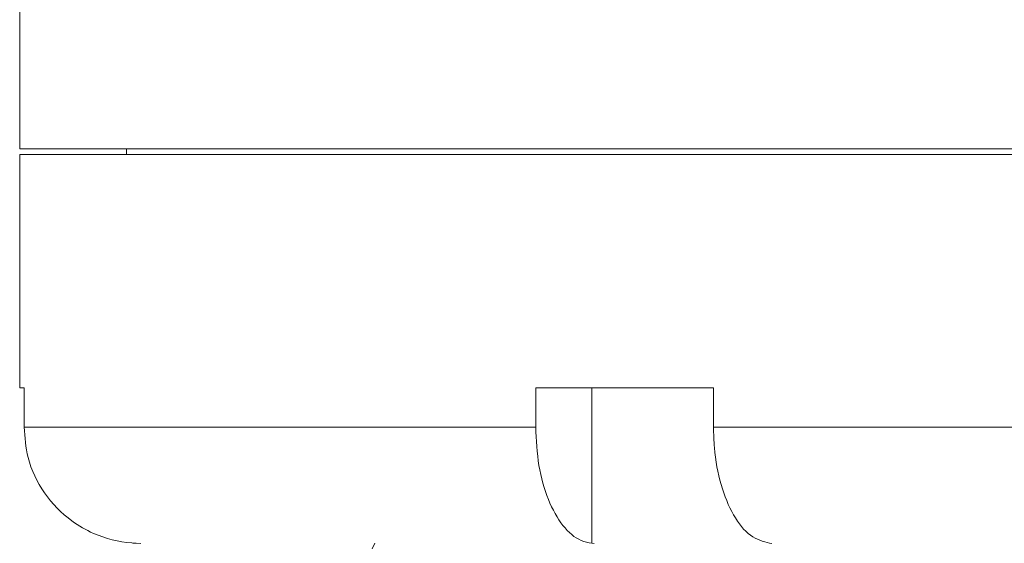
# Model space of a CAD drawing. Header units: inches. Extents: x -4.1 to 22.8, y -8.3 to 17.7.
# Tile 94 of 130: x 10.7 to 12.2, y 2.1 to 3. Entities that reach past the tile are written whole.
import ezdxf

# ---------------------------------------------------------------- set-up
doc = ezdxf.new("R2010")
doc.units = ezdxf.units.IN
doc.header["$MEASUREMENT"] = 0

msp = doc.modelspace()

# ---------------------------------------------------------------- linework, layer by layer
at = {"color": 7, "linetype": 'Continuous', "lineweight": 15}
for p, q in [((10.6666, 3.0032), (10.6666, 2.7522)), ((10.6666, 2.7522), (14.5416, 2.7522)), ((10.6666, 2.7432), (10.6666, 2.3682)), ((10.6666, 2.7432), (12.6041, 2.7432)), ((10.8381, 2.7522), (10.8381, 2.7432)), ((10.6737, 2.3682), (10.6666, 2.3682)), ((10.6737, 2.3682), (10.6737, 2.3052)), ((11.7818, 2.3682), (11.496, 2.3682)), ((11.496, 2.3682), (11.496, 2.3052)), ((11.5862, 2.3682), (11.5862, 2.1183)), ((11.7818, 2.3682), (11.7818, 2.3052)), ((10.6737, 2.3052), (11.496, 2.3052)), ((11.7818, 2.3052), (13.4265, 2.3052)), ((10.8614, 2.1182), (10.8541, 2.1183)), ((11.2331, 2.1094), (11.2373, 2.1184)), ((11.5862, 2.1183), (11.59, 2.1182)), ((11.8755, 2.1182), (11.872, 2.1183))]:
    msp.add_line(p, q, dxfattribs=at)
for points, knots in [([(10.8541, 2.1183), (10.8516, 2.1185), (10.8281, 2.1197), (10.7914, 2.1291), (10.7431, 2.1569), (10.704, 2.1972), (10.6779, 2.2512), (10.675, 2.2887), (10.6737, 2.3052)], [0, 0, 0, 0, 0.026228, 0.247811, 0.387657, 0.607386, 0.827138, 1, 1, 1, 1]), ([(11.496, 2.3052), (11.497, 2.2842), (11.4991, 2.2423), (11.5152, 2.1864), (11.5389, 2.1441), (11.5642, 2.1225), (11.5804, 2.1194), (11.5862, 2.1183)], [0, 0, 0, 0, 0.219054, 0.438124, 0.65753, 0.877706, 1, 1, 1, 1]), ([(11.872, 2.1183), (11.8615, 2.1212), (11.8404, 2.127), (11.8129, 2.1616), (11.7926, 2.2109), (11.783, 2.2619), (11.7821, 2.294), (11.7818, 2.3052)], [0, 0, 0, 0, 0.221192, 0.4424357, 0.66314, 0.8829907, 1, 1, 1, 1])]:
    msp.add_open_spline(points, degree=3, knots=knots, dxfattribs=at)

doc.saveas('drawing.dxf')
